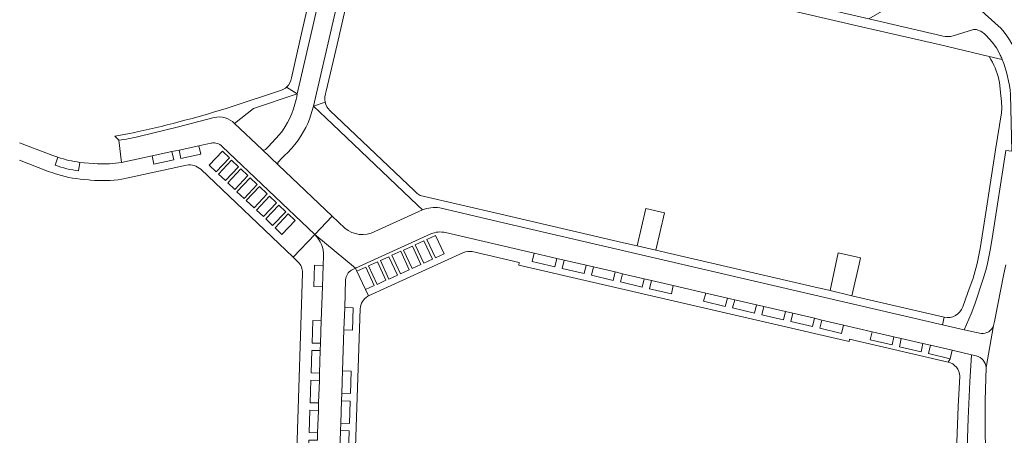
# Model space of a CAD drawing. Header units: metres. Extents: x 166325 to 190320, y 381923 to 404576.
# Tile 50 of 256: x 170403 to 170597, y 385181 to 385263. Entities that reach past the tile are written whole.
import ezdxf

# ---------------------------------------------------------------- set-up
doc = ezdxf.new("R2010")
doc.units = ezdxf.units.M
doc.layers.add('B-WE-VH-VERHARDING_ASFALT-GV', color=8, linetype='Continuous', lineweight=18)
doc.layers.add('B-WE-VH-VERHARDING_BETONSTRAATSTEEN-GV', color=8, linetype='Continuous', lineweight=18)

msp = doc.modelspace()

# ---------------------------------------------------------------- linework, layer by layer
at = {"layer": 'B-WE-VH-VERHARDING_ASFALT-GV', "flags": 128}
for points in [[(170576.123, 385266.5), (170570.594, 385263.238), (170584.925, 385259.918), (170585.122, 385259.872)], [(170596.631, 385261.356), (170593.476, 385264.196), (170592.721, 385264.876)], [(170593.779, 385259.904), (170594.861, 385258.671), (170595.691, 385257.553), (170596.062, 385256.96), (170596.46, 385256.131)]]:
    msp.add_lwpolyline(points, dxfattribs=at)
at = {"layer": 'B-WE-VH-VERHARDING_ASFALT-GV'}
for points in [[(170590.987, 385261.117, -0.1392838), (170591.777, 385261.127)], [(170591.777, 385261.127, -0.1402644), (170593.779, 385259.904)], [(170600.135, 385254.995, 0.1060348), (170596.631, 385261.356)], [(170585.122, 385259.872, 0.1123182), (170587.152, 385259.907)], [(170596.831, 385255.274, -0.0782573), (170598.467, 385248.367)]]:
    msp.add_lwpolyline(points, format="xyb", dxfattribs=at)
at = {"layer": 'B-WE-VH-VERHARDING_BETONSTRAATSTEEN-GV', "flags": 128}
for points in [[(170455.841, 385249.803), (170457.931, 385248.481), (170460.673, 385260.357), (170466.499, 385285.604)], [(170466.499, 385285.604), (170464.717, 385286.013), (170458.914, 385260.936), (170456.821, 385251.651)], [(170470.077, 385284.727), (170466.499, 385285.604), (170460.673, 385260.357), (170457.931, 385248.481), (170457.841, 385247.928), (170457.733, 385247.378)], [(170471.819, 385284.323), (170470.077, 385284.727), (170464.059, 385258.523), (170461.146, 385246.066), (170463.468, 385246.816)], [(170461.146, 385246.066), (170464.059, 385258.523), (170470.077, 385284.727)], [(170463.672, 385249), (170465.833, 385258.198), (170471.819, 385284.323)], [(170470.191, 385285.222), (170470.175, 385285.154), (170470.077, 385284.727), (170471.819, 385284.323), (170514.517, 385274.434), (170517.389, 385273.769), (170521.036, 385272.853), (170523.765, 385272.225), (170569.952, 385261.496), (170584.654, 385258.116), (170594.289, 385255.867), (170596.831, 385255.274)], [(170585.122, 385259.872), (170584.925, 385259.918), (170570.594, 385263.238), (170521.459, 385274.669)], [(170590.987, 385261.117), (170587.152, 385259.907)], [(170596.831, 385255.274), (170594.289, 385255.867), (170594.631, 385255.24)], [(170457.931, 385248.481), (170455.841, 385249.803)], [(170596.316, 385250.698), (170596.58, 385248.155), (170596.703, 385246.967), (170596.746, 385245.718), (170596.695, 385244.74), (170595.554, 385237.446), (170593.472, 385224.295), (170592.488, 385218.02), (170591.879, 385215.063), (170591.11, 385212.172), (170590.09, 385209.351), (170589.1, 385206.518)], [(170454.881, 385249.216), (170445.136, 385245.979)], [(170445.6, 385242.643), (170449.342, 385245.6), (170457.931, 385248.481)], [(170593.174, 385212.231), (170593.594, 385213.761), (170593.855, 385214.74), (170594.268, 385216.703), (170594.44, 385217.676), (170594.844, 385220.016), (170597.549, 385237.336), (170598.736, 385237.168), (170598.467, 385248.367)], [(170463.468, 385246.816), (170461.146, 385246.066), (170464.894, 385242.496), (170481.619, 385226.563), (170482.617, 385225.612)], [(170426.72, 385240.101), (170434.54, 385241.99), (170441.302, 385243.762), (170441.592, 385243.838)], [(170481.417, 385229.016), (170481.055, 385229.359), (170464.341, 385245.219)], [(170443.147, 385238.124), (170461.387, 385220.765), (170464.82, 385224.381), (170454.234, 385234.432), (170451.026, 385237.497), (170445.6, 385242.643)], [(170426.394, 385240.997), (170425.952, 385240.902), (170424.571, 385240.605), (170422.016, 385240.177), (170422.818, 385239.34)], [(170454.467, 385240.452), (170452.23, 385238.076), (170451.728, 385237.543)], [(170410.278, 385234.443), (170410.813, 385236), (170409.786, 385236.371), (170403.255, 385238.857)], [(170422.818, 385239.34), (170423.346, 385234.988), (170429.338, 385236.285), (170433.243, 385237.114), (170434.674, 385237.423), (170438.567, 385238.265), (170440.952, 385238.765), (170441.046, 385238.785)], [(170441.046, 385238.785), (170440.952, 385238.765), (170438.567, 385238.265), (170438.96, 385236.615), (170435.034, 385235.78), (170434.674, 385237.423), (170433.243, 385237.114), (170433.605, 385235.482), (170429.71, 385234.627), (170429.338, 385236.285), (170423.346, 385234.988)], [(170438.934, 385233.626), (170457.153, 385216.31), (170461.387, 385220.765), (170443.147, 385238.124)], [(170410.813, 385236), (170410.278, 385234.443)], [(170451.026, 385237.497), (170454.234, 385234.432)], [(170454.26, 385235.102), (170454.856, 385235.722), (170455.659, 385236.514), (170455.977, 385236.828)], [(170403.197, 385235.397), (170408.73, 385233.282), (170410.012, 385232.841), (170410.094, 385232.813)], [(170414.885, 385233.323), (170415.107, 385234.991)], [(170418.588, 385234.698), (170415.107, 385234.991), (170414.885, 385233.323)], [(170423.409, 385231.679), (170424.666, 385231.93), (170436.165, 385234.469)], [(170415.914, 385231.626), (170416.905, 385231.528), (170417.23, 385231.496)], [(170531.422, 385217.02), (170528.599, 385217.667), (170524.925, 385218.528), (170522.208, 385219.157), (170498.044, 385224.757), (170482.158, 385228.491)], [(170486.034, 385226.013), (170497.702, 385223.303), (170585.068, 385203.015), (170585.41, 385204.487), (170567.198, 385208.733), (170562.917, 385209.73), (170559.729, 385210.471), (170531.422, 385217.02)], [(170497.702, 385223.303), (170486.034, 385226.013)], [(170467.313, 385222.013), (170464.82, 385224.381), (170461.387, 385220.765), (170469.452, 385214.128), (170484.295, 385220.895)], [(170482.617, 385225.612), (170473.246, 385221.347)], [(170592.684, 385201.269), (170589.381, 385202.014), (170585.068, 385203.015), (170497.702, 385223.303)], [(170461.387, 385220.765), (170457.153, 385216.31), (170458.153, 385215.359)], [(170468.673, 385213.773), (170469.452, 385214.128), (170461.387, 385220.765)], [(170484.295, 385220.895), (170469.452, 385214.128), (170469.724, 385213.546), (170471.44, 385214.336), (170473.119, 385210.715), (170471.413, 385209.933), (170472, 385208.677), (170490.703, 385217.214)], [(170527.382, 385210.097), (170527.759, 385211.734), (170526.307, 385212.071), (170525.928, 385210.422), (170521.638, 385211.428), (170522.022, 385213.067), (170520.571, 385213.404), (170520.189, 385211.751), (170515.905, 385212.744), (170516.303, 385214.396), (170514.845, 385214.735), (170514.463, 385213.086), (170510.163, 385214.065), (170510.553, 385215.733), (170509.106, 385216.069), (170508.729, 385214.417), (170504.238, 385215.452), (170504.613, 385217.113), (170496.765, 385218.937), (170487.167, 385221.167)], [(170487.167, 385221.167), (170496.765, 385218.937), (170504.613, 385217.113), (170509.106, 385216.069), (170510.553, 385215.733), (170514.845, 385214.735), (170516.303, 385214.396), (170520.571, 385213.404), (170522.022, 385213.067), (170526.307, 385212.071), (170527.759, 385211.734), (170532.038, 385210.74), (170538.431, 385209.254), (170542.696, 385208.263), (170544.139, 385207.928), (170548.411, 385206.935), (170549.85, 385206.6), (170554.164, 385205.598), (170555.617, 385205.26), (170559.87, 385204.272), (170561.322, 385203.934), (170565.603, 385202.939), (170571.226, 385201.633), (170575.514, 385200.636), (170576.954, 385200.302), (170581.234, 385199.307), (170582.692, 385198.968), (170586.966, 385197.975), (170590.767, 385197.092), (170591.728, 385196.869)], [(170462.914, 385210.499), (170461.232, 385210.53), (170461.375, 385214.741), (170463.058, 385214.709), (170463.135, 385216.54)], [(170463.135, 385216.54), (170463.058, 385214.709), (170462.914, 385210.499), (170462.694, 385203.788), (170462.547, 385199.375), (170462.495, 385197.903), (170462.361, 385193.467), (170462.313, 385192.013), (170462.17, 385187.596), (170462.11, 385186.133), (170461.974, 385181.725), (170461.932, 385180.271)], [(170492.404, 385217.414), (170501.69, 385215.282), (170501.601, 385214.758), (170566.683, 385199.689), (170566.785, 385200.196), (170586.194, 385195.663), (170586.606, 385196.327), (170582.307, 385197.354), (170582.692, 385198.968), (170581.234, 385199.307), (170580.878, 385197.671), (170576.587, 385198.671), (170576.954, 385200.302), (170575.514, 385200.636), (170575.143, 385199.035), (170570.851, 385200.019), (170571.226, 385201.633), (170565.603, 385202.939), (170565.207, 385201.31), (170560.933, 385202.314), (170561.322, 385203.934), (170559.87, 385204.272), (170559.499, 385202.635), (170555.196, 385203.645), (170555.617, 385205.26), (170554.164, 385205.598), (170553.771, 385203.983), (170549.473, 385204.979), (170549.85, 385206.6), (170548.411, 385206.935), (170548.043, 385205.315), (170543.733, 385206.319), (170544.139, 385207.928), (170542.696, 385208.263), (170542.29, 385206.634), (170538.002, 385207.632), (170538.431, 385209.254), (170532.038, 385210.74), (170531.671, 385209.101), (170527.382, 385210.097)], [(170597.534, 385214.824), (170597.193, 385213.068), (170595.335, 385203.653), (170595.156, 385202.831), (170593.698, 385194.574), (170593.508, 385188.059), (170593.487, 385186.986), (170593.467, 385184.998), (170593.492, 385182.452), (170593.58, 385178.29), (170593.633, 385175.985), (170593.639, 385175.856), (170593.811, 385171.98), (170593.817, 385171.851), (170593.959, 385168.988), (170594.148, 385165.992), (170594.466, 385162.017), (170594.655, 385159.833), (170595.06, 385155.982), (170595.138, 385155.16), (170595.511, 385151.238), (170595.717, 385149.068)], [(170459.003, 385213.241), (170459, 385213.144), (170457.851, 385178.21)], [(170471.863, 385208.614), (170472, 385208.677), (170471.413, 385209.933), (170469.724, 385213.546), (170469.452, 385214.128), (170468.673, 385213.773)], [(170461.787, 385175.832), (170460.096, 385175.894), (170460.234, 385180.307), (170461.932, 385180.271), (170461.974, 385181.725), (170460.307, 385181.77), (170460.428, 385186.181), (170462.11, 385186.133), (170462.17, 385187.596), (170460.502, 385187.651), (170460.63, 385192.08), (170462.313, 385192.013), (170462.361, 385193.467), (170460.699, 385193.52), (170460.814, 385197.93), (170462.495, 385197.903), (170462.547, 385199.375), (170460.882, 385199.398), (170461.016, 385203.816), (170462.694, 385203.788), (170462.914, 385210.499)], [(170467.485, 385211.872), (170467.304, 385206.43), (170468.99, 385206.365), (170468.838, 385201.971), (170467.156, 385202.014), (170466.886, 385193.926), (170468.569, 385193.869), (170468.42, 385189.469), (170466.739, 385189.516), (170466.688, 385187.998), (170468.377, 385187.987), (170468.23, 385183.587), (170466.542, 385183.619), (170466.493, 385182.155), (170468.181, 385182.119), (170468.041, 385177.711), (170466.346, 385177.755), (170466.252, 385174.944)], [(170466.346, 385177.755), (170466.493, 385182.155), (170466.542, 385183.619), (170466.688, 385187.998), (170466.739, 385189.516), (170466.886, 385193.926), (170467.156, 385202.014), (170467.304, 385206.43), (170467.485, 385211.872)], [(170585.41, 385204.487), (170585.068, 385203.015), (170589.381, 385202.014), (170590.72, 385205.19), (170591.434, 385207.078), (170593.174, 385212.231)], [(170469.326, 385175.111), (170470.355, 385206.128)], [(170593.698, 385194.574), (170595.156, 385202.831)], [(170593.639, 385175.856), (170591.898, 385175.833), (170589.843, 385176.799), (170590.109, 385184.533), (170590.46, 385191.737), (170590.767, 385197.092), (170586.966, 385197.975), (170586.606, 385196.327), (170586.194, 385195.663)], [(170588.484, 385192.86), (170588.157, 385186.887), (170587.886, 385179.88), (170587.8, 385176.716), (170587.854, 385171.184), (170587.943, 385168.818), (170588.292, 385162.847), (170588.572, 385159.305), (170588.992, 385154.866), (170589.544, 385149.708)]]:
    msp.add_lwpolyline(points, dxfattribs=at)
at = {"layer": 'B-WE-VH-VERHARDING_BETONSTRAATSTEEN-GV'}
for points in [[(170594.631, 385255.24, -0.0826754), (170596.316, 385250.698)], [(170596.831, 385255.274, 0.0101205), (170596.46, 385256.131)], [(170456.821, 385251.651, -0.1762101), (170455.841, 385249.803)], [(170455.841, 385249.803, -0.0925137), (170454.881, 385249.216)], [(170457.733, 385247.378, -0.1154111), (170454.467, 385240.452)], [(170463.468, 385246.816, -0.1638584), (170463.672, 385249)], [(170445.136, 385245.979, -0.0232803), (170426.394, 385240.997)], [(170458.255, 385239.536, 0.0955759), (170461.146, 385246.066)], [(170464.341, 385245.219, -0.1344878), (170463.468, 385246.816)], [(170445.6, 385242.643, 0.2608253), (170441.592, 385243.838)], [(170422.818, 385239.34, 0.0273337), (170426.72, 385240.101)], [(170455.977, 385236.828, 0.0410449), (170458.255, 385239.536)], [(170441.046, 385238.785, -0.2503617), (170443.147, 385238.124)], [(170415.107, 385234.991, -0.049929), (170410.813, 385236)], [(170451.728, 385237.543, -0.4018524), (170451.026, 385237.497)], [(170414.885, 385233.323, -0.0597084), (170410.278, 385234.443)], [(170423.346, 385234.988, -0.0547329), (170418.588, 385234.698)], [(170436.165, 385234.469, -0.2358287), (170438.934, 385233.626)], [(170454.234, 385234.432, -0.4209575), (170454.26, 385235.102)], [(170410.094, 385232.813, 0.0642095), (170415.914, 385231.626)], [(170417.23, 385231.496, 0.0607337), (170423.409, 385231.679)], [(170482.158, 385228.491, -0.0477695), (170481.417, 385229.016)], [(170482.617, 385225.612, -0.1485147), (170486.034, 385226.013)], [(170463.135, 385216.54, 0.2113858), (170461.387, 385220.765)], [(170473.246, 385221.347, -0.2922702), (170467.313, 385222.013)], [(170484.295, 385220.895, -0.1595911), (170487.167, 385221.167)], [(170490.703, 385217.214, -0.1505937), (170492.404, 385217.414)], [(170458.153, 385215.359, -0.2015413), (170459.003, 385213.241)], [(170467.485, 385211.872, -0.2640995), (170468.673, 385213.773)], [(170470.355, 385206.128, -0.2612881), (170471.863, 385208.614)], [(170589.1, 385206.518, -0.3712851), (170585.41, 385204.487)], [(170595.156, 385202.831, -0.3317208), (170592.684, 385201.269)], [(170591.728, 385196.869, -0.3257514), (170593.698, 385194.574)], [(170586.194, 385195.663, -0.3335882), (170588.484, 385192.86)]]:
    msp.add_lwpolyline(points, format="xyb", dxfattribs=at)
at = {"layer": 'B-WE-VH-VERHARDING_BETONSTRAATSTEEN-GV', "flags": 128}
for points in [[(170438.567, 385238.265), (170434.674, 385237.423), (170435.034, 385235.78), (170438.96, 385236.615)], [(170433.243, 385237.114), (170429.338, 385236.285), (170429.71, 385234.627), (170433.605, 385235.482)], [(170444.578, 385235.859), (170443.195, 385237.184), (170440.623, 385234.422), (170441.983, 385233.118)], [(170441.983, 385233.118), (170440.623, 385234.422), (170443.195, 385237.184), (170444.578, 385235.859)], [(170443.824, 385231.387), (170442.434, 385232.686), (170445.02, 385235.448), (170446.395, 385234.13)], [(170446.395, 385234.13), (170445.02, 385235.448), (170442.434, 385232.686), (170443.824, 385231.387)], [(170448.234, 385232.386), (170446.854, 385233.713), (170444.28, 385230.942), (170445.645, 385229.637)], [(170444.28, 385230.942), (170446.854, 385233.713), (170448.234, 385232.386), (170445.645, 385229.637)], [(170448.68, 385231.961), (170450.063, 385230.647), (170447.47, 385227.895), (170446.076, 385229.207)], [(170450.063, 385230.647), (170448.68, 385231.961), (170446.076, 385229.207), (170447.47, 385227.895)], [(170452.028, 385228.76), (170450.512, 385230.213), (170447.918, 385227.452), (170449.447, 385226.012)], [(170450.512, 385230.213), (170452.028, 385228.76), (170449.447, 385226.012), (170447.918, 385227.452)], [(170453.857, 385227.029), (170452.482, 385228.328), (170449.891, 385225.575), (170451.274, 385224.299)], [(170452.482, 385228.328), (170453.857, 385227.029), (170451.274, 385224.299), (170449.891, 385225.575)], [(170455.693, 385225.28), (170454.321, 385226.586), (170451.744, 385223.851), (170453.107, 385222.545)], [(170454.321, 385226.586), (170455.693, 385225.28), (170453.107, 385222.545), (170451.744, 385223.851)], [(170457.525, 385223.547), (170456.146, 385224.848), (170453.57, 385222.108), (170454.926, 385220.801)], [(170456.146, 385224.848), (170457.525, 385223.547), (170454.926, 385220.801), (170453.57, 385222.108)], [(170530.285, 385225.043), (170526.654, 385225.905), (170524.925, 385218.528), (170528.599, 385217.667)], [(170485.173, 385216.188), (170486.887, 385216.96), (170485.213, 385220.596), (170483.51, 385219.792)], [(170480.573, 385214.093), (170478.915, 385217.717), (170480.629, 385218.504), (170482.307, 385214.884)], [(170484.597, 385215.926), (170482.881, 385215.128), (170481.204, 385218.763), (170482.917, 385219.551)], [(170481.204, 385218.763), (170482.881, 385215.128), (170484.597, 385215.926), (170482.917, 385219.551)], [(170475.977, 385212.017), (170477.707, 385212.793), (170476.022, 385216.414), (170474.322, 385215.632)], [(170480.011, 385213.825), (170478.269, 385213.056), (170476.615, 385216.69), (170478.337, 385217.469)], [(170476.615, 385216.69), (170478.269, 385213.056), (170480.011, 385213.825), (170478.337, 385217.469)], [(170509.106, 385216.069), (170504.613, 385217.113), (170504.238, 385215.452), (170508.729, 385214.417)], [(170568.648, 385214.95), (170568.935, 385216.188), (170564.553, 385217.203), (170562.917, 385209.73), (170567.198, 385208.733)], [(170463.058, 385214.709), (170461.375, 385214.741), (170461.232, 385210.53), (170462.914, 385210.499)], [(170471.413, 385209.933), (170473.119, 385210.715), (170471.44, 385214.336), (170469.724, 385213.546)], [(170475.428, 385211.756), (170473.699, 385210.953), (170472.013, 385214.593), (170473.751, 385215.389)], [(170472.013, 385214.593), (170473.699, 385210.953), (170475.428, 385211.756), (170473.751, 385215.389)], [(170514.845, 385214.735), (170510.553, 385215.733), (170510.163, 385214.065), (170514.463, 385213.086)], [(170516.303, 385214.396), (170515.905, 385212.744), (170520.189, 385211.751), (170520.571, 385213.404)], [(170526.307, 385212.071), (170522.022, 385213.067), (170521.638, 385211.428), (170525.928, 385210.422)], [(170527.759, 385211.734), (170527.382, 385210.097), (170531.671, 385209.101), (170532.038, 385210.74)], [(170538.431, 385209.254), (170538.002, 385207.632), (170542.29, 385206.634), (170542.696, 385208.263)], [(170548.411, 385206.935), (170544.139, 385207.928), (170543.733, 385206.319), (170548.043, 385205.315)], [(170554.164, 385205.598), (170549.85, 385206.6), (170549.473, 385204.979), (170553.771, 385203.983)], [(170467.304, 385206.43), (170467.156, 385202.014), (170468.838, 385201.971), (170468.99, 385206.365)], [(170555.617, 385205.26), (170555.196, 385203.645), (170559.499, 385202.635), (170559.87, 385204.272)], [(170462.694, 385203.788), (170461.016, 385203.816), (170460.882, 385199.398), (170462.547, 385199.375)], [(170565.603, 385202.939), (170561.322, 385203.934), (170560.933, 385202.314), (170565.207, 385201.31)], [(170575.514, 385200.636), (170571.226, 385201.633), (170570.851, 385200.019), (170575.143, 385199.035)], [(170581.234, 385199.307), (170576.954, 385200.302), (170576.587, 385198.671), (170580.878, 385197.671)], [(170582.692, 385198.968), (170582.307, 385197.354), (170586.606, 385196.327), (170586.966, 385197.975)], [(170462.495, 385197.903), (170460.814, 385197.93), (170460.699, 385193.52), (170462.361, 385193.467)], [(170466.886, 385193.926), (170466.739, 385189.516), (170468.42, 385189.469), (170468.569, 385193.869)], [(170462.313, 385192.013), (170460.63, 385192.08), (170460.502, 385187.651), (170462.17, 385187.596)], [(170466.688, 385187.998), (170466.542, 385183.619), (170468.23, 385183.587), (170468.377, 385187.987)], [(170462.11, 385186.133), (170460.428, 385186.181), (170460.307, 385181.77), (170461.974, 385181.725)], [(170466.493, 385182.155), (170466.346, 385177.755), (170468.041, 385177.711), (170468.181, 385182.119)]]:
    msp.add_lwpolyline(points, close=True, dxfattribs=at)

doc.saveas('drawing.dxf')
